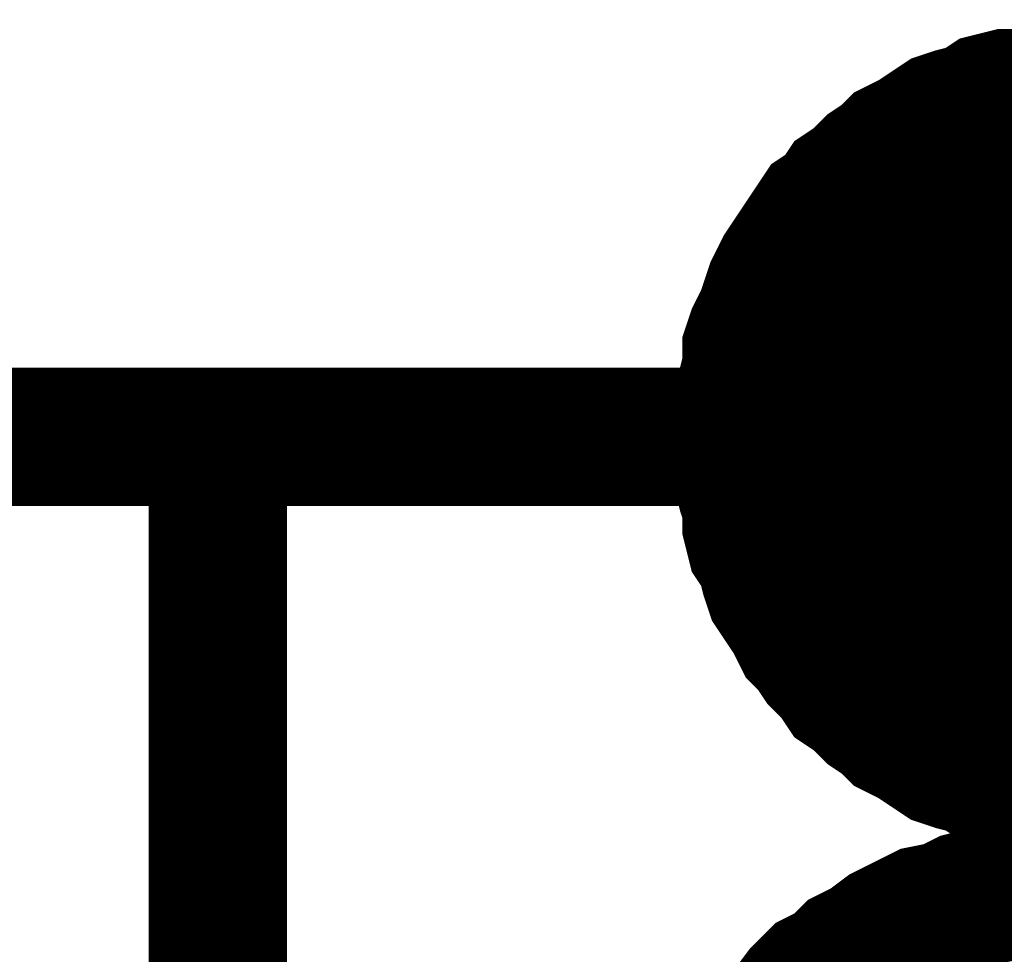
# Model space of a CAD drawing. Extents: x 0 to 17, y 0 to 11.
# Tile 21 of 49: x 4.8085 to 4.8925, y 5.8558 to 5.9356. Entities that reach past the tile are written whole.
import ezdxf

# ---------------------------------------------------------------- set-up
doc = ezdxf.new("R2010")
doc.units = 0
doc.layers.add('SHEET', color=255, linetype='CONTINUOUS')

msp = doc.modelspace()

# ---------------------------------------------------------------- linework, layer by layer
at = {"layer": 'SHEET'}
for points, const_width in [([(4.870155, 5.899986), (4.870155, 5.90157), (4.870155, 5.903154), (4.870551, 5.904342), (4.870947, 5.905926), (4.870947, 5.90751), (4.871343, 5.908698), (4.872135, 5.910282), (4.872531, 5.91147), (4.872927, 5.912658), (4.873719, 5.914243), (4.874511, 5.915431), (4.875303, 5.916619), (4.876095, 5.917807), (4.876887, 5.918995), (4.878075, 5.919787), (4.878867, 5.920975), (4.880055, 5.921767), (4.881243, 5.922955), (4.882431, 5.923747), (4.883223, 5.924539), (4.884807, 5.925331), (4.885995, 5.926123), (4.887183, 5.926915), (4.888371, 5.927311), (4.889955, 5.927707), (4.891143, 5.928499), (4.892727, 5.928895), (4.894311, 5.928895), (4.895499, 5.929291), (4.897083, 5.929688), (4.898668, 5.929688)], 0.0118), ([(4.870155, 5.899986), (4.870155, 5.90157), (4.870155, 5.903154), (4.870551, 5.904342), (4.870947, 5.905926), (4.870947, 5.90751), (4.871343, 5.908698), (4.872135, 5.910282), (4.872531, 5.91147), (4.872927, 5.912658), (4.873719, 5.914243), (4.874511, 5.915431), (4.875303, 5.916619), (4.876095, 5.917807), (4.876887, 5.918995), (4.878075, 5.919787), (4.878867, 5.920975), (4.880055, 5.921767), (4.881243, 5.922955), (4.882431, 5.923747), (4.883223, 5.924539), (4.884807, 5.925331), (4.885995, 5.926123), (4.887183, 5.926915), (4.888371, 5.927311), (4.889955, 5.927707), (4.891143, 5.928499), (4.892727, 5.928895), (4.894311, 5.928895), (4.895499, 5.929291), (4.897083, 5.929688), (4.898668, 5.929688)], 0.0118), ([(4.870155, 5.899986), (4.870155, 5.90157), (4.870155, 5.903154), (4.870551, 5.904342), (4.870947, 5.905926), (4.870947, 5.90751), (4.871343, 5.908698), (4.872135, 5.910282), (4.872531, 5.91147), (4.872927, 5.912658), (4.873719, 5.914243), (4.874511, 5.915431), (4.875303, 5.916619), (4.876095, 5.917807), (4.876887, 5.918995), (4.878075, 5.919787), (4.878867, 5.920975), (4.880055, 5.921767), (4.881243, 5.922955), (4.882431, 5.923747), (4.883223, 5.924539), (4.884807, 5.925331), (4.885995, 5.926123), (4.887183, 5.926915), (4.888371, 5.927311), (4.889955, 5.927707), (4.891143, 5.928499), (4.892727, 5.928895), (4.894311, 5.928895), (4.895499, 5.929291), (4.897083, 5.929688), (4.898668, 5.929688)], 0.0118), ([(4.870155, 5.899986), (4.870155, 5.90157), (4.870155, 5.903154), (4.870551, 5.904342), (4.870947, 5.905926), (4.870947, 5.90751), (4.871343, 5.908698), (4.872135, 5.910282), (4.872531, 5.91147), (4.872927, 5.912658), (4.873719, 5.914243), (4.874511, 5.915431), (4.875303, 5.916619), (4.876095, 5.917807), (4.876887, 5.918995), (4.878075, 5.919787), (4.878867, 5.920975), (4.880055, 5.921767), (4.881243, 5.922955), (4.882431, 5.923747), (4.883223, 5.924539), (4.884807, 5.925331), (4.885995, 5.926123), (4.887183, 5.926915), (4.888371, 5.927311), (4.889955, 5.927707), (4.891143, 5.928499), (4.892727, 5.928895), (4.894311, 5.928895), (4.895499, 5.929291), (4.897083, 5.929688), (4.898668, 5.929688)], 0.0118), ([(4.870155, 5.899986), (4.870155, 5.90157), (4.870155, 5.903154), (4.870551, 5.904342), (4.870947, 5.905926), (4.870947, 5.90751), (4.871343, 5.908698), (4.872135, 5.910282), (4.872531, 5.91147), (4.872927, 5.912658), (4.873719, 5.914243), (4.874511, 5.915431), (4.875303, 5.916619), (4.876095, 5.917807), (4.876887, 5.918995), (4.878075, 5.919787), (4.878867, 5.920975), (4.880055, 5.921767), (4.881243, 5.922955), (4.882431, 5.923747), (4.883223, 5.924539), (4.884807, 5.925331), (4.885995, 5.926123), (4.887183, 5.926915), (4.888371, 5.927311), (4.889955, 5.927707), (4.891143, 5.928499), (4.892727, 5.928895), (4.894311, 5.928895), (4.895499, 5.929291), (4.897083, 5.929688), (4.898668, 5.929688)], 0.0118), ([(4.870155, 5.899986), (4.870155, 5.90157), (4.870155, 5.903154), (4.870551, 5.904342), (4.870947, 5.905926), (4.870947, 5.90751), (4.871343, 5.908698), (4.872135, 5.910282), (4.872531, 5.91147), (4.872927, 5.912658), (4.873719, 5.914243), (4.874511, 5.915431), (4.875303, 5.916619), (4.876095, 5.917807), (4.876887, 5.918995), (4.878075, 5.919787), (4.878867, 5.920975), (4.880055, 5.921767), (4.881243, 5.922955), (4.882431, 5.923747), (4.883223, 5.924539), (4.884807, 5.925331), (4.885995, 5.926123), (4.887183, 5.926915), (4.888371, 5.927311), (4.889955, 5.927707), (4.891143, 5.928499), (4.892727, 5.928895), (4.894311, 5.928895), (4.895499, 5.929291), (4.897083, 5.929688), (4.898668, 5.929688)], 0.0118), ([(4.870155, 5.899986), (4.870155, 5.90157), (4.870155, 5.903154), (4.870551, 5.904342), (4.870947, 5.905926), (4.870947, 5.90751), (4.871343, 5.908698), (4.872135, 5.910282), (4.872531, 5.91147), (4.872927, 5.912658), (4.873719, 5.914243), (4.874511, 5.915431), (4.875303, 5.916619), (4.876095, 5.917807), (4.876887, 5.918995), (4.878075, 5.919787), (4.878867, 5.920975), (4.880055, 5.921767), (4.881243, 5.922955), (4.882431, 5.923747), (4.883223, 5.924539), (4.884807, 5.925331), (4.885995, 5.926123), (4.887183, 5.926915), (4.888371, 5.927311), (4.889955, 5.927707), (4.891143, 5.928499), (4.892727, 5.928895), (4.894311, 5.928895), (4.895499, 5.929291), (4.897083, 5.929688), (4.898668, 5.929688)], 0.0118), ([(4.870155, 5.899986), (4.870155, 5.90157), (4.870155, 5.903154), (4.870551, 5.904342), (4.870947, 5.905926), (4.870947, 5.90751), (4.871343, 5.908698), (4.872135, 5.910282), (4.872531, 5.91147), (4.872927, 5.912658), (4.873719, 5.914243), (4.874511, 5.915431), (4.875303, 5.916619), (4.876095, 5.917807), (4.876887, 5.918995), (4.878075, 5.919787), (4.878867, 5.920975), (4.880055, 5.921767), (4.881243, 5.922955), (4.882431, 5.923747), (4.883223, 5.924539), (4.884807, 5.925331), (4.885995, 5.926123), (4.887183, 5.926915), (4.888371, 5.927311), (4.889955, 5.927707), (4.891143, 5.928499), (4.892727, 5.928895), (4.894311, 5.928895), (4.895499, 5.929291), (4.897083, 5.929688), (4.898668, 5.929688)], 0.0118), ([(4.870155, 5.899986), (4.870155, 5.90157), (4.870155, 5.903154), (4.870551, 5.904342), (4.870947, 5.905926), (4.870947, 5.90751), (4.871343, 5.908698), (4.872135, 5.910282), (4.872531, 5.91147), (4.872927, 5.912658), (4.873719, 5.914243), (4.874511, 5.915431), (4.875303, 5.916619), (4.876095, 5.917807), (4.876887, 5.918995), (4.878075, 5.919787), (4.878867, 5.920975), (4.880055, 5.921767), (4.881243, 5.922955), (4.882431, 5.923747), (4.883223, 5.924539), (4.884807, 5.925331), (4.885995, 5.926123), (4.887183, 5.926915), (4.888371, 5.927311), (4.889955, 5.927707), (4.891143, 5.928499), (4.892727, 5.928895), (4.894311, 5.928895), (4.895499, 5.929291)], 0.0039), ([(4.870155, 5.899986), (4.870155, 5.90157), (4.870155, 5.903154), (4.870551, 5.904342), (4.870947, 5.905926), (4.870947, 5.90751), (4.871343, 5.908698), (4.872135, 5.910282), (4.872531, 5.91147), (4.872927, 5.912658), (4.873719, 5.914243), (4.874511, 5.915431), (4.875303, 5.916619), (4.876095, 5.917807), (4.876887, 5.918995), (4.878075, 5.919787), (4.878867, 5.920975), (4.880055, 5.921767), (4.881243, 5.922955), (4.882431, 5.923747), (4.883223, 5.924539), (4.884807, 5.925331), (4.885995, 5.926123), (4.887183, 5.926915), (4.888371, 5.927311), (4.889955, 5.927707), (4.891143, 5.928499), (4.892727, 5.928895), (4.894311, 5.928895), (4.895499, 5.929291)], 0.0039), ([(4.870155, 5.899986), (4.870155, 5.90157), (4.870155, 5.903154), (4.870551, 5.904342), (4.870947, 5.905926), (4.870947, 5.90751), (4.871343, 5.908698), (4.872135, 5.910282), (4.872531, 5.91147), (4.872927, 5.912658), (4.873719, 5.914243), (4.874511, 5.915431), (4.875303, 5.916619), (4.876095, 5.917807), (4.876887, 5.918995), (4.878075, 5.919787), (4.878867, 5.920975), (4.880055, 5.921767), (4.881243, 5.922955), (4.882431, 5.923747), (4.883223, 5.924539), (4.884807, 5.925331), (4.885995, 5.926123), (4.887183, 5.926915), (4.888371, 5.927311), (4.889955, 5.927707), (4.891143, 5.928499), (4.892727, 5.928895), (4.894311, 5.928895), (4.895499, 5.929291)], 0.0039), ([(4.870155, 5.899986), (4.870155, 5.90157), (4.870155, 5.903154), (4.870551, 5.904342), (4.870947, 5.905926), (4.870947, 5.90751), (4.871343, 5.908698), (4.872135, 5.910282), (4.872531, 5.91147), (4.872927, 5.912658), (4.873719, 5.914243), (4.874511, 5.915431), (4.875303, 5.916619), (4.876095, 5.917807), (4.876887, 5.918995), (4.878075, 5.919787), (4.878867, 5.920975), (4.880055, 5.921767), (4.881243, 5.922955), (4.882431, 5.923747), (4.883223, 5.924539), (4.884807, 5.925331), (4.885995, 5.926123), (4.887183, 5.926915), (4.888371, 5.927311), (4.889955, 5.927707), (4.891143, 5.928499), (4.892727, 5.928895), (4.894311, 5.928895), (4.895499, 5.929291)], 0.0039), ([(4.870155, 5.899986), (4.870155, 5.90157), (4.870155, 5.903154), (4.870551, 5.904342), (4.870947, 5.905926), (4.870947, 5.90751), (4.871343, 5.908698), (4.872135, 5.910282), (4.872531, 5.91147), (4.872927, 5.912658), (4.873719, 5.914243), (4.874511, 5.915431), (4.875303, 5.916619), (4.876095, 5.917807), (4.876887, 5.918995), (4.878075, 5.919787), (4.878867, 5.920975), (4.880055, 5.921767), (4.881243, 5.922955), (4.882431, 5.923747), (4.883223, 5.924539), (4.884807, 5.925331), (4.885995, 5.926123), (4.887183, 5.926915), (4.888371, 5.927311), (4.889955, 5.927707), (4.891143, 5.928499), (4.892727, 5.928895), (4.894311, 5.928895), (4.895499, 5.929291)], 0.0039), ([(4.870155, 5.899986), (4.870155, 5.90157), (4.870155, 5.903154), (4.870551, 5.904342), (4.870947, 5.905926), (4.870947, 5.90751), (4.871343, 5.908698), (4.872135, 5.910282), (4.872531, 5.91147), (4.872927, 5.912658), (4.873719, 5.914243), (4.874511, 5.915431), (4.875303, 5.916619), (4.876095, 5.917807), (4.876887, 5.918995), (4.878075, 5.919787), (4.878867, 5.920975), (4.880055, 5.921767), (4.881243, 5.922955), (4.882431, 5.923747), (4.883223, 5.924539), (4.884807, 5.925331), (4.885995, 5.926123), (4.887183, 5.926915), (4.888371, 5.927311), (4.889955, 5.927707), (4.891143, 5.928499), (4.892727, 5.928895), (4.894311, 5.928895), (4.895499, 5.929291)], 0.0039), ([(4.870155, 5.899986), (4.870155, 5.90157), (4.870155, 5.903154), (4.870551, 5.904342), (4.870947, 5.905926), (4.870947, 5.90751), (4.871343, 5.908698), (4.872135, 5.910282), (4.872531, 5.91147), (4.872927, 5.912658), (4.873719, 5.914243), (4.874511, 5.915431), (4.875303, 5.916619), (4.876095, 5.917807), (4.876887, 5.918995), (4.878075, 5.919787), (4.878867, 5.920975), (4.880055, 5.921767), (4.881243, 5.922955), (4.882431, 5.923747), (4.883223, 5.924539), (4.884807, 5.925331), (4.885995, 5.926123), (4.887183, 5.926915), (4.888371, 5.927311), (4.889955, 5.927707), (4.891143, 5.928499), (4.892727, 5.928895), (4.894311, 5.928895), (4.895499, 5.929291)], 0.0039), ([(4.870155, 5.899986), (4.870155, 5.90157), (4.870155, 5.903154), (4.870551, 5.904342), (4.870947, 5.905926), (4.870947, 5.90751), (4.871343, 5.908698), (4.872135, 5.910282), (4.872531, 5.91147), (4.872927, 5.912658), (4.873719, 5.914243), (4.874511, 5.915431), (4.875303, 5.916619), (4.876095, 5.917807), (4.876887, 5.918995), (4.878075, 5.919787), (4.878867, 5.920975), (4.880055, 5.921767), (4.881243, 5.922955), (4.882431, 5.923747), (4.883223, 5.924539), (4.884807, 5.925331), (4.885995, 5.926123), (4.887183, 5.926915), (4.888371, 5.927311), (4.889955, 5.927707), (4.891143, 5.928499), (4.892727, 5.928895), (4.894311, 5.928895), (4.895499, 5.929291)], 0.0039), ([(5.625349, 5.899986), (4.37514, 5.899986)], 0.0118), ([(4.898668, 5.869888), (4.897083, 5.869888), (4.895499, 5.870284), (4.894311, 5.87068), (4.892727, 5.87068), (4.891143, 5.871076), (4.889955, 5.871868), (4.888371, 5.872264), (4.887183, 5.87266), (4.885995, 5.873452), (4.884807, 5.874244), (4.883223, 5.875036), (4.882431, 5.875828), (4.881243, 5.87662), (4.880055, 5.877808), (4.878867, 5.8786), (4.878075, 5.879788), (4.876887, 5.880976), (4.876095, 5.882164), (4.875303, 5.882957), (4.874511, 5.884541), (4.873719, 5.885729), (4.872927, 5.886917), (4.872531, 5.888105), (4.872135, 5.889689), (4.871343, 5.890877), (4.870947, 5.892461), (4.870947, 5.894045), (4.870551, 5.895233), (4.870155, 5.896817), (4.870155, 5.898401), (4.870155, 5.899986)], 0.0118), ([(4.870155, 5.899986), (4.870155, 5.899986)], 0.0118), ([(4.898668, 5.869888), (4.897083, 5.869888), (4.895499, 5.870284), (4.894311, 5.87068), (4.892727, 5.87068), (4.891143, 5.871076), (4.889955, 5.871868), (4.888371, 5.872264), (4.887183, 5.87266), (4.885995, 5.873452), (4.884807, 5.874244), (4.883223, 5.875036), (4.882431, 5.875828), (4.881243, 5.87662), (4.880055, 5.877808), (4.878867, 5.8786), (4.878075, 5.879788), (4.876887, 5.880976), (4.876095, 5.882164), (4.875303, 5.882957), (4.874511, 5.884541), (4.873719, 5.885729), (4.872927, 5.886917), (4.872531, 5.888105), (4.872135, 5.889689), (4.871343, 5.890877), (4.870947, 5.892461), (4.870947, 5.894045), (4.870551, 5.895233), (4.870155, 5.896817), (4.870155, 5.898401), (4.870155, 5.899986)], 0.0118), ([(4.870155, 5.899986), (4.870155, 5.899986)], 0.0118), ([(4.898668, 5.869888), (4.897083, 5.869888), (4.895499, 5.870284), (4.894311, 5.87068), (4.892727, 5.87068), (4.891143, 5.871076), (4.889955, 5.871868), (4.888371, 5.872264), (4.887183, 5.87266), (4.885995, 5.873452), (4.884807, 5.874244), (4.883223, 5.875036), (4.882431, 5.875828), (4.881243, 5.87662), (4.880055, 5.877808), (4.878867, 5.8786), (4.878075, 5.879788), (4.876887, 5.880976), (4.876095, 5.882164), (4.875303, 5.882957), (4.874511, 5.884541), (4.873719, 5.885729), (4.872927, 5.886917), (4.872531, 5.888105), (4.872135, 5.889689), (4.871343, 5.890877), (4.870947, 5.892461), (4.870947, 5.894045), (4.870551, 5.895233), (4.870155, 5.896817), (4.870155, 5.898401), (4.870155, 5.899986)], 0.0118), ([(4.870155, 5.899986), (4.870155, 5.899986)], 0.0118), ([(4.898668, 5.869888), (4.897083, 5.869888), (4.895499, 5.870284), (4.894311, 5.87068), (4.892727, 5.87068), (4.891143, 5.871076), (4.889955, 5.871868), (4.888371, 5.872264), (4.887183, 5.87266), (4.885995, 5.873452), (4.884807, 5.874244), (4.883223, 5.875036), (4.882431, 5.875828), (4.881243, 5.87662), (4.880055, 5.877808), (4.878867, 5.8786), (4.878075, 5.879788), (4.876887, 5.880976), (4.876095, 5.882164), (4.875303, 5.882957), (4.874511, 5.884541), (4.873719, 5.885729), (4.872927, 5.886917), (4.872531, 5.888105), (4.872135, 5.889689), (4.871343, 5.890877), (4.870947, 5.892461), (4.870947, 5.894045), (4.870551, 5.895233), (4.870155, 5.896817), (4.870155, 5.898401), (4.870155, 5.899986)], 0.0118), ([(4.870155, 5.899986), (4.870155, 5.899986)], 0.0118), ([(4.898668, 5.869888), (4.897083, 5.869888), (4.895499, 5.870284), (4.894311, 5.87068), (4.892727, 5.87068), (4.891143, 5.871076), (4.889955, 5.871868), (4.888371, 5.872264), (4.887183, 5.87266), (4.885995, 5.873452), (4.884807, 5.874244), (4.883223, 5.875036), (4.882431, 5.875828), (4.881243, 5.87662), (4.880055, 5.877808), (4.878867, 5.8786), (4.878075, 5.879788), (4.876887, 5.880976), (4.876095, 5.882164), (4.875303, 5.882957), (4.874511, 5.884541), (4.873719, 5.885729), (4.872927, 5.886917), (4.872531, 5.888105), (4.872135, 5.889689), (4.871343, 5.890877), (4.870947, 5.892461), (4.870947, 5.894045), (4.870551, 5.895233), (4.870155, 5.896817), (4.870155, 5.898401), (4.870155, 5.899986)], 0.0118), ([(4.870155, 5.899986), (4.870155, 5.899986)], 0.0118), ([(4.898668, 5.869888), (4.897083, 5.869888), (4.895499, 5.870284), (4.894311, 5.87068), (4.892727, 5.87068), (4.891143, 5.871076), (4.889955, 5.871868), (4.888371, 5.872264), (4.887183, 5.87266), (4.885995, 5.873452), (4.884807, 5.874244), (4.883223, 5.875036), (4.882431, 5.875828), (4.881243, 5.87662), (4.880055, 5.877808), (4.878867, 5.8786), (4.878075, 5.879788), (4.876887, 5.880976), (4.876095, 5.882164), (4.875303, 5.882957), (4.874511, 5.884541), (4.873719, 5.885729), (4.872927, 5.886917), (4.872531, 5.888105), (4.872135, 5.889689), (4.871343, 5.890877), (4.870947, 5.892461), (4.870947, 5.894045), (4.870551, 5.895233), (4.870155, 5.896817), (4.870155, 5.898401), (4.870155, 5.899986)], 0.0118), ([(4.870155, 5.899986), (4.870155, 5.899986)], 0.0118), ([(4.898668, 5.869888), (4.897083, 5.869888), (4.895499, 5.870284), (4.894311, 5.87068), (4.892727, 5.87068), (4.891143, 5.871076), (4.889955, 5.871868), (4.888371, 5.872264), (4.887183, 5.87266), (4.885995, 5.873452), (4.884807, 5.874244), (4.883223, 5.875036), (4.882431, 5.875828), (4.881243, 5.87662), (4.880055, 5.877808), (4.878867, 5.8786), (4.878075, 5.879788), (4.876887, 5.880976), (4.876095, 5.882164), (4.875303, 5.882957), (4.874511, 5.884541), (4.873719, 5.885729), (4.872927, 5.886917), (4.872531, 5.888105), (4.872135, 5.889689), (4.871343, 5.890877), (4.870947, 5.892461), (4.870947, 5.894045), (4.870551, 5.895233), (4.870155, 5.896817), (4.870155, 5.898401), (4.870155, 5.899986)], 0.0118), ([(4.870155, 5.899986), (4.870155, 5.899986)], 0.0118), ([(4.898668, 5.869888), (4.897083, 5.869888), (4.895499, 5.870284), (4.894311, 5.87068), (4.892727, 5.87068), (4.891143, 5.871076), (4.889955, 5.871868), (4.888371, 5.872264), (4.887183, 5.87266), (4.885995, 5.873452), (4.884807, 5.874244), (4.883223, 5.875036), (4.882431, 5.875828), (4.881243, 5.87662), (4.880055, 5.877808), (4.878867, 5.8786), (4.878075, 5.879788), (4.876887, 5.880976), (4.876095, 5.882164), (4.875303, 5.882957), (4.874511, 5.884541), (4.873719, 5.885729), (4.872927, 5.886917), (4.872531, 5.888105), (4.872135, 5.889689), (4.871343, 5.890877), (4.870947, 5.892461), (4.870947, 5.894045), (4.870551, 5.895233), (4.870155, 5.896817), (4.870155, 5.898401), (4.870155, 5.899986)], 0.0118), ([(4.870155, 5.899986), (4.870155, 5.899986)], 0.0118), ([(4.895499, 5.870284), (4.894311, 5.87068), (4.892727, 5.87068), (4.891143, 5.871076), (4.889955, 5.871868), (4.888371, 5.872264), (4.887183, 5.87266), (4.885995, 5.873452), (4.884807, 5.874244), (4.883223, 5.875036), (4.882431, 5.875828), (4.881243, 5.87662), (4.880055, 5.877808), (4.878867, 5.8786), (4.878075, 5.879788), (4.876887, 5.880976), (4.876095, 5.882164), (4.875303, 5.882957), (4.874511, 5.884541), (4.873719, 5.885729), (4.872927, 5.886917), (4.872531, 5.888105), (4.872135, 5.889689), (4.871343, 5.890877), (4.870947, 5.892461), (4.870947, 5.894045), (4.870551, 5.895233), (4.870155, 5.896817), (4.870155, 5.898401), (4.870155, 5.899986)], 0.0039), ([(4.870155, 5.899986), (4.870155, 5.899986)], 0.0039), ([(4.895499, 5.870284), (4.894311, 5.87068), (4.892727, 5.87068), (4.891143, 5.871076), (4.889955, 5.871868), (4.888371, 5.872264), (4.887183, 5.87266), (4.885995, 5.873452), (4.884807, 5.874244), (4.883223, 5.875036), (4.882431, 5.875828), (4.881243, 5.87662), (4.880055, 5.877808), (4.878867, 5.8786), (4.878075, 5.879788), (4.876887, 5.880976), (4.876095, 5.882164), (4.875303, 5.882957), (4.874511, 5.884541), (4.873719, 5.885729), (4.872927, 5.886917), (4.872531, 5.888105), (4.872135, 5.889689), (4.871343, 5.890877), (4.870947, 5.892461), (4.870947, 5.894045), (4.870551, 5.895233), (4.870155, 5.896817), (4.870155, 5.898401), (4.870155, 5.899986)], 0.0039), ([(4.870155, 5.899986), (4.870155, 5.899986)], 0.0039), ([(4.895499, 5.870284), (4.894311, 5.87068), (4.892727, 5.87068), (4.891143, 5.871076), (4.889955, 5.871868), (4.888371, 5.872264), (4.887183, 5.87266), (4.885995, 5.873452), (4.884807, 5.874244), (4.883223, 5.875036), (4.882431, 5.875828), (4.881243, 5.87662), (4.880055, 5.877808), (4.878867, 5.8786), (4.878075, 5.879788), (4.876887, 5.880976), (4.876095, 5.882164), (4.875303, 5.882957), (4.874511, 5.884541), (4.873719, 5.885729), (4.872927, 5.886917), (4.872531, 5.888105), (4.872135, 5.889689), (4.871343, 5.890877), (4.870947, 5.892461), (4.870947, 5.894045), (4.870551, 5.895233), (4.870155, 5.896817), (4.870155, 5.898401), (4.870155, 5.899986)], 0.0039), ([(4.870155, 5.899986), (4.870155, 5.899986)], 0.0039), ([(4.895499, 5.870284), (4.894311, 5.87068), (4.892727, 5.87068), (4.891143, 5.871076), (4.889955, 5.871868), (4.888371, 5.872264), (4.887183, 5.87266), (4.885995, 5.873452), (4.884807, 5.874244), (4.883223, 5.875036), (4.882431, 5.875828), (4.881243, 5.87662), (4.880055, 5.877808), (4.878867, 5.8786), (4.878075, 5.879788), (4.876887, 5.880976), (4.876095, 5.882164), (4.875303, 5.882957), (4.874511, 5.884541), (4.873719, 5.885729), (4.872927, 5.886917), (4.872531, 5.888105), (4.872135, 5.889689), (4.871343, 5.890877), (4.870947, 5.892461), (4.870947, 5.894045), (4.870551, 5.895233), (4.870155, 5.896817), (4.870155, 5.898401), (4.870155, 5.899986)], 0.0039), ([(4.870155, 5.899986), (4.870155, 5.899986)], 0.0039), ([(4.895499, 5.870284), (4.894311, 5.87068), (4.892727, 5.87068), (4.891143, 5.871076), (4.889955, 5.871868), (4.888371, 5.872264), (4.887183, 5.87266), (4.885995, 5.873452), (4.884807, 5.874244), (4.883223, 5.875036), (4.882431, 5.875828), (4.881243, 5.87662), (4.880055, 5.877808), (4.878867, 5.8786), (4.878075, 5.879788), (4.876887, 5.880976), (4.876095, 5.882164), (4.875303, 5.882957), (4.874511, 5.884541), (4.873719, 5.885729), (4.872927, 5.886917), (4.872531, 5.888105), (4.872135, 5.889689), (4.871343, 5.890877), (4.870947, 5.892461), (4.870947, 5.894045), (4.870551, 5.895233), (4.870155, 5.896817), (4.870155, 5.898401), (4.870155, 5.899986)], 0.0039), ([(4.870155, 5.899986), (4.870155, 5.899986)], 0.0039), ([(4.895499, 5.870284), (4.894311, 5.87068), (4.892727, 5.87068), (4.891143, 5.871076), (4.889955, 5.871868), (4.888371, 5.872264), (4.887183, 5.87266), (4.885995, 5.873452), (4.884807, 5.874244), (4.883223, 5.875036), (4.882431, 5.875828), (4.881243, 5.87662), (4.880055, 5.877808), (4.878867, 5.8786), (4.878075, 5.879788), (4.876887, 5.880976), (4.876095, 5.882164), (4.875303, 5.882957), (4.874511, 5.884541), (4.873719, 5.885729), (4.872927, 5.886917), (4.872531, 5.888105), (4.872135, 5.889689), (4.871343, 5.890877), (4.870947, 5.892461), (4.870947, 5.894045), (4.870551, 5.895233), (4.870155, 5.896817), (4.870155, 5.898401), (4.870155, 5.899986)], 0.0039), ([(4.870155, 5.899986), (4.870155, 5.899986)], 0.0039), ([(4.895499, 5.870284), (4.894311, 5.87068), (4.892727, 5.87068), (4.891143, 5.871076), (4.889955, 5.871868), (4.888371, 5.872264), (4.887183, 5.87266), (4.885995, 5.873452), (4.884807, 5.874244), (4.883223, 5.875036), (4.882431, 5.875828), (4.881243, 5.87662), (4.880055, 5.877808), (4.878867, 5.8786), (4.878075, 5.879788), (4.876887, 5.880976), (4.876095, 5.882164), (4.875303, 5.882957), (4.874511, 5.884541), (4.873719, 5.885729), (4.872927, 5.886917), (4.872531, 5.888105), (4.872135, 5.889689), (4.871343, 5.890877), (4.870947, 5.892461), (4.870947, 5.894045), (4.870551, 5.895233), (4.870155, 5.896817), (4.870155, 5.898401), (4.870155, 5.899986)], 0.0039), ([(4.870155, 5.899986), (4.870155, 5.899986)], 0.0039), ([(4.895499, 5.870284), (4.894311, 5.87068), (4.892727, 5.87068), (4.891143, 5.871076), (4.889955, 5.871868), (4.888371, 5.872264), (4.887183, 5.87266), (4.885995, 5.873452), (4.884807, 5.874244), (4.883223, 5.875036), (4.882431, 5.875828), (4.881243, 5.87662), (4.880055, 5.877808), (4.878867, 5.8786), (4.878075, 5.879788), (4.876887, 5.880976), (4.876095, 5.882164), (4.875303, 5.882957), (4.874511, 5.884541), (4.873719, 5.885729), (4.872927, 5.886917), (4.872531, 5.888105), (4.872135, 5.889689), (4.871343, 5.890877), (4.870947, 5.892461), (4.870947, 5.894045), (4.870551, 5.895233), (4.870155, 5.896817), (4.870155, 5.898401), (4.870155, 5.899986)], 0.0039), ([(4.870155, 5.899986), (4.870155, 5.899986)], 0.0039), ([(4.872531, 5.84969), (4.874115, 5.850878), (4.875303, 5.852463), (4.876491, 5.853651), (4.878075, 5.854443), (4.879263, 5.855631), (4.880847, 5.856423), (4.882431, 5.857611), (4.884015, 5.858403), (4.885599, 5.859195), (4.887579, 5.859591), (4.889163, 5.860383), (4.890747, 5.860779), (4.892727, 5.861175), (4.894707, 5.861571), (4.896291, 5.861967), (4.898272, 5.861967), (4.900252, 5.861967)], 0.0118), ([(4.900252, 5.861967), (4.898272, 5.861967), (4.896291, 5.861967), (4.894707, 5.861571), (4.892727, 5.861175), (4.890747, 5.860779), (4.889163, 5.860383), (4.887579, 5.859591), (4.885599, 5.859195), (4.884015, 5.858403), (4.882431, 5.857611), (4.880847, 5.856423), (4.879263, 5.855631), (4.878075, 5.854443), (4.876491, 5.853651), (4.875303, 5.852463), (4.874115, 5.850878), (4.872531, 5.84969)], 0.0118)]:
    msp.add_lwpolyline(points, dxfattribs=dict(at, const_width=const_width))
at = {"layer": 'SHEET', "const_width": 0.03}
msp.add_lwpolyline([(4.885, 5.9, 1), (4.915, 5.9, 1)], format="xyb", close=True, dxfattribs=at)
at = {"layer": 'SHEET', "const_width": 0.0118}
msp.add_lwpolyline([(4.825405, 5.899986), (4.975494, 5.899986), (4.975494, 5.5), (4.825405, 5.5), (4.825405, 5.899986)], close=True, dxfattribs=at)

doc.saveas('drawing.dxf')
